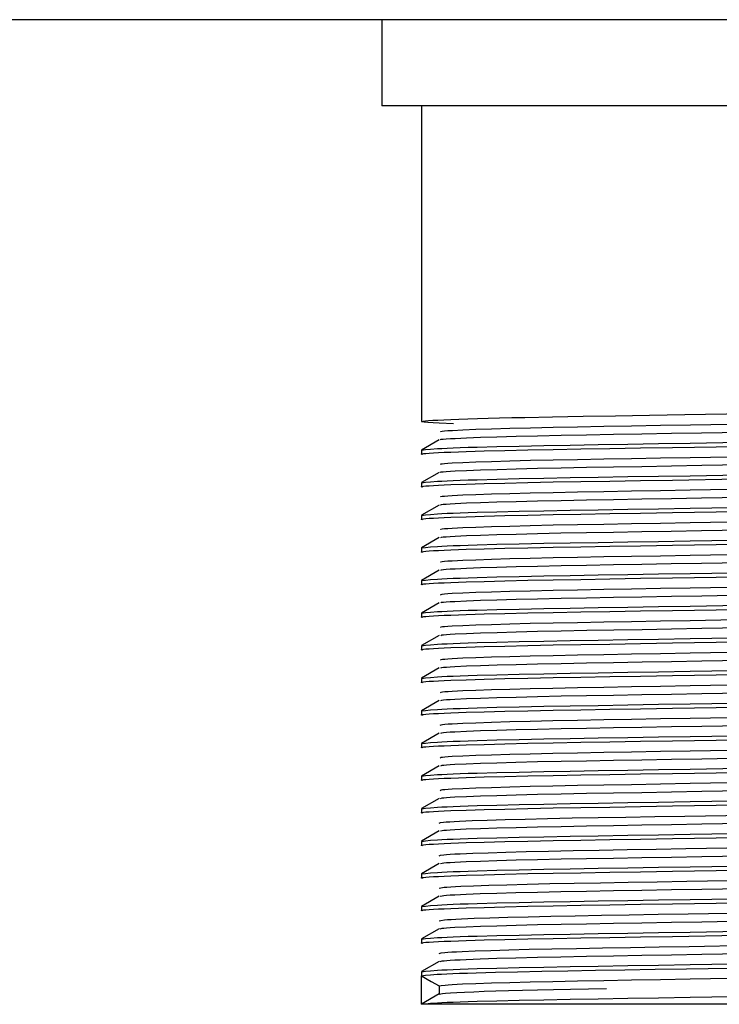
# Model space of a CAD drawing. Header units: millimetres. Extents: x 262469 to 275208, y -32539 to 9411.
# Tile 201 of 256: x 267919 to 267931, y -13872 to -13855. Entities that reach past the tile are written whole.
import ezdxf

# ---------------------------------------------------------------- set-up
doc = ezdxf.new("R2010")
doc.units = ezdxf.units.MM
doc.header["$LTSCALE"] = 100
doc.layers.add('$ IE_TELETECHNIKA', color=5, linetype='Continuous', lineweight=30)

msp = doc.modelspace()

# ---------------------------------------------------------------- linework, layer by layer
at = {"layer": '$ IE_TELETECHNIKA', "color": 7, "linetype": 'Continuous'}
for p, q in [((268011.642, -13854.639), (267731.642, -13854.639)), ((267925.142, -13854.639), (267925.142, -13856.139)), ((267938.142, -13856.139), (267925.142, -13856.139)), ((267925.83, -13856.139), (267925.83, -13861.63)), ((267926.138, -13861.947), (267925.831, -13862.124)), ((267925.83, -13862.126), (267925.83, -13862.197)), ((267926.138, -13862.514), (267925.831, -13862.691)), ((267925.83, -13862.693), (267925.83, -13862.764)), ((267926.138, -13863.081), (267925.831, -13863.258)), ((267925.83, -13863.26), (267925.83, -13863.331)), ((267926.138, -13863.648), (267925.831, -13863.825)), ((267925.83, -13863.827), (267925.83, -13863.898)), ((267926.138, -13864.215), (267925.831, -13864.392)), ((267925.83, -13864.394), (267925.83, -13864.465)), ((267926.138, -13864.782), (267925.831, -13864.959)), ((267925.83, -13864.961), (267925.83, -13865.032)), ((267926.138, -13865.348), (267925.831, -13865.526)), ((267925.83, -13865.528), (267925.83, -13865.599)), ((267926.138, -13865.915), (267925.831, -13866.093)), ((267925.83, -13866.095), (267925.83, -13866.166)), ((267926.138, -13866.482), (267925.831, -13866.66)), ((267925.83, -13866.662), (267925.83, -13866.733)), ((267926.138, -13867.049), (267925.831, -13867.227)), ((267925.83, -13867.229), (267925.83, -13867.3)), ((267926.138, -13867.616), (267925.831, -13867.794)), ((267925.83, -13867.796), (267925.83, -13867.867)), ((267926.138, -13868.183), (267925.831, -13868.361)), ((267925.83, -13868.363), (267925.83, -13868.433)), ((267926.138, -13868.75), (267925.831, -13868.928)), ((267925.83, -13868.93), (267925.83, -13869)), ((267926.138, -13869.317), (267925.831, -13869.495)), ((267925.83, -13869.497), (267925.83, -13869.567)), ((267926.138, -13869.884), (267925.831, -13870.061)), ((267925.83, -13870.064), (267925.83, -13870.134)), ((267926.138, -13870.451), (267925.831, -13870.628)), ((267925.83, -13870.63), (267925.83, -13870.701)), ((267926.138, -13871.018), (267925.831, -13871.195)), ((267925.83, -13871.197), (267925.83, -13871.263)), ((267925.83, -13871.764), (267925.83, -13871.268)), ((267926.138, -13871.585), (267925.831, -13871.762)), ((267926.136, -13871.445), (267926.136, -13871.586)), ((267937.455, -13871.764), (267925.83, -13871.764))]:
    msp.add_line(p, q, dxfattribs=at)
for points in [[(267926.388, -13861.666), (267926.141, -13861.655), (267926.032, -13861.65), (267925.942, -13861.645), (267925.876, -13861.64), (267925.84, -13861.636), (267925.829, -13861.631), (267925.837, -13861.627), (267925.86, -13861.622), (267925.9, -13861.617), (267925.955, -13861.612), (267926.027, -13861.607), (267926.116, -13861.602), (267926.221, -13861.597), (267926.343, -13861.592), (267926.482, -13861.587), (267926.637, -13861.582), (267926.807, -13861.576), (267926.992, -13861.571), (267927.19, -13861.566), (267927.403, -13861.561), (267927.628, -13861.556), (267928.113, -13861.546), (267928.641, -13861.537), (267929.204, -13861.528), (267929.797, -13861.518), (267930.412, -13861.508), (267932.948, -13861.467)], [(267926.166, -13861.947), (267926.162, -13861.943), (267926.173, -13861.938), (267926.208, -13861.934), (267926.262, -13861.93), (267926.333, -13861.925), (267926.416, -13861.921), (267926.614, -13861.911), (267926.855, -13861.902), (267927.143, -13861.893), (267927.477, -13861.884), (267927.85, -13861.875), (267928.259, -13861.866), (267928.701, -13861.858), (267929.171, -13861.849), (267929.665, -13861.841), (267930.178, -13861.832), (267930.705, -13861.823), (267931.781, -13861.805)], [(267926.167, -13861.807), (267926.164, -13861.799), (267926.188, -13861.795), (267926.231, -13861.79), (267926.292, -13861.786), (267926.368, -13861.782), (267926.551, -13861.772), (267926.778, -13861.763), (267927.049, -13861.754), (267927.367, -13861.745), (267927.725, -13861.736), (267928.12, -13861.727), (267928.547, -13861.719), (267929.005, -13861.711), (267929.487, -13861.702), (267929.99, -13861.694), (267930.509, -13861.685), (267931.573, -13861.667)], [(267925.83, -13862.126), (267925.901, -13862.117), (267925.988, -13862.109), (267926.107, -13862.1), (267926.184, -13862.096), (267926.275, -13862.091), (267926.382, -13862.087), (267926.506, -13862.082), (267926.644, -13862.077), (267926.797, -13862.073), (267927.141, -13862.063), (267927.53, -13862.054), (267927.958, -13862.046), (267928.417, -13862.037), (267928.905, -13862.029), (267929.419, -13862.02), (267929.955, -13862.012), (267930.508, -13862.003), (267931.643, -13861.984)], [(267925.855, -13862.203), (267925.828, -13862.195), (267925.837, -13862.191), (267925.863, -13862.186), (267925.906, -13862.182), (267925.964, -13862.178), (267926.037, -13862.173), (267926.124, -13862.168), (267926.225, -13862.164), (267926.34, -13862.159), (267926.606, -13862.15), (267926.919, -13862.14), (267927.279, -13862.131), (267927.681, -13862.122), (267928.124, -13862.113), (267928.602, -13862.105), (267929.11, -13862.096), (267929.644, -13862.088), (267930.198, -13862.079), (267931.342, -13862.06)], [(267926.167, -13862.374), (267926.166, -13862.366), (267926.189, -13862.362), (267926.232, -13862.357), (267926.292, -13862.353), (267926.367, -13862.348), (267926.551, -13862.339), (267926.778, -13862.33), (267927.049, -13862.321), (267927.366, -13862.312), (267927.725, -13862.303), (267928.119, -13862.294), (267928.547, -13862.286), (267929.005, -13862.277), (267929.487, -13862.269), (267929.99, -13862.261), (267930.508, -13862.252), (267931.573, -13862.234)], [(267926.167, -13862.514), (267926.164, -13862.509), (267926.175, -13862.505), (267926.209, -13862.501), (267926.263, -13862.497), (267926.333, -13862.492), (267926.417, -13862.488), (267926.615, -13862.478), (267926.857, -13862.469), (267927.145, -13862.46), (267927.478, -13862.451), (267927.851, -13862.442), (267928.261, -13862.433), (267928.702, -13862.425), (267929.173, -13862.416), (267929.666, -13862.408), (267930.179, -13862.399), (267930.706, -13862.39), (267931.782, -13862.372)], [(267925.855, -13862.77), (267925.828, -13862.762), (267925.837, -13862.758), (267925.863, -13862.753), (267925.906, -13862.749), (267925.964, -13862.744), (267926.037, -13862.74), (267926.124, -13862.735), (267926.225, -13862.731), (267926.34, -13862.726), (267926.606, -13862.717), (267926.919, -13862.707), (267927.279, -13862.698), (267927.681, -13862.689), (267928.124, -13862.68), (267928.602, -13862.672), (267929.11, -13862.663), (267929.644, -13862.655), (267930.198, -13862.646), (267931.342, -13862.627)], [(267925.83, -13862.693), (267925.901, -13862.684), (267925.988, -13862.676), (267926.107, -13862.667), (267926.184, -13862.663), (267926.275, -13862.658), (267926.382, -13862.653), (267926.506, -13862.649), (267926.644, -13862.644), (267926.797, -13862.64), (267927.141, -13862.63), (267927.53, -13862.621), (267927.958, -13862.612), (267928.417, -13862.604), (267928.905, -13862.596), (267929.419, -13862.587), (267929.955, -13862.579), (267930.508, -13862.57), (267931.643, -13862.551)], [(267926.166, -13862.941), (267926.167, -13862.933), (267926.19, -13862.929), (267926.232, -13862.924), (267926.292, -13862.92), (267926.367, -13862.915), (267926.551, -13862.906), (267926.778, -13862.897), (267927.049, -13862.888), (267927.366, -13862.879), (267927.724, -13862.87), (267928.119, -13862.861), (267928.547, -13862.853), (267929.004, -13862.844), (267929.487, -13862.836), (267929.99, -13862.828), (267930.508, -13862.819), (267931.572, -13862.8)], [(267926.168, -13863.081), (267926.166, -13863.076), (267926.177, -13863.072), (267926.21, -13863.068), (267926.262, -13863.064), (267926.332, -13863.059), (267926.416, -13863.055), (267926.615, -13863.045), (267926.856, -13863.036), (267927.144, -13863.027), (267927.477, -13863.018), (267927.851, -13863.009), (267928.26, -13863), (267928.701, -13862.992), (267929.172, -13862.983), (267929.665, -13862.975), (267930.178, -13862.966), (267930.705, -13862.957), (267931.781, -13862.939)], [(267925.855, -13863.337), (267925.828, -13863.329), (267925.837, -13863.325), (267925.863, -13863.32), (267925.906, -13863.316), (267925.964, -13863.311), (267926.037, -13863.307), (267926.124, -13863.302), (267926.225, -13863.298), (267926.34, -13863.293), (267926.606, -13863.284), (267926.919, -13863.274), (267927.279, -13863.265), (267927.681, -13863.256), (267928.124, -13863.247), (267928.602, -13863.239), (267929.11, -13863.23), (267929.644, -13863.222), (267930.198, -13863.213), (267931.342, -13863.194)], [(267925.83, -13863.26), (267925.901, -13863.251), (267925.988, -13863.243), (267926.107, -13863.234), (267926.184, -13863.23), (267926.275, -13863.225), (267926.382, -13863.22), (267926.506, -13863.216), (267926.644, -13863.211), (267926.797, -13863.207), (267927.141, -13863.197), (267927.53, -13863.188), (267927.958, -13863.179), (267928.417, -13863.171), (267928.905, -13863.163), (267929.419, -13863.154), (267929.955, -13863.146), (267930.508, -13863.137), (267931.643, -13863.118)], [(267926.166, -13863.508), (267926.169, -13863.5), (267926.191, -13863.496), (267926.233, -13863.491), (267926.292, -13863.487), (267926.366, -13863.482), (267926.551, -13863.473), (267926.778, -13863.464), (267927.049, -13863.455), (267927.366, -13863.446), (267927.724, -13863.437), (267928.119, -13863.428), (267928.547, -13863.42), (267929.004, -13863.411), (267929.487, -13863.403), (267929.989, -13863.395), (267930.508, -13863.386), (267931.572, -13863.367)], [(267926.168, -13863.648), (267926.178, -13863.639), (267926.21, -13863.635), (267926.262, -13863.631), (267926.331, -13863.626), (267926.415, -13863.622), (267926.614, -13863.612), (267926.855, -13863.603), (267927.143, -13863.594), (267927.476, -13863.585), (267927.849, -13863.576), (267928.258, -13863.567), (267928.7, -13863.559), (267929.17, -13863.55), (267929.664, -13863.542), (267930.176, -13863.533), (267930.703, -13863.524), (267931.779, -13863.506)], [(267925.83, -13863.827), (267925.901, -13863.818), (267925.988, -13863.81), (267926.107, -13863.801), (267926.184, -13863.796), (267926.275, -13863.792), (267926.382, -13863.787), (267926.506, -13863.783), (267926.644, -13863.778), (267926.797, -13863.773), (267927.141, -13863.764), (267927.53, -13863.755), (267927.958, -13863.746), (267928.417, -13863.738), (267928.905, -13863.73), (267929.419, -13863.721), (267929.955, -13863.713), (267930.508, -13863.704), (267931.643, -13863.685)], [(267925.855, -13863.904), (267925.828, -13863.896), (267925.837, -13863.892), (267925.863, -13863.887), (267925.906, -13863.883), (267925.964, -13863.878), (267926.037, -13863.874), (267926.124, -13863.869), (267926.225, -13863.865), (267926.34, -13863.86), (267926.606, -13863.851), (267926.919, -13863.841), (267927.279, -13863.832), (267927.681, -13863.823), (267928.124, -13863.814), (267928.602, -13863.806), (267929.11, -13863.797), (267929.644, -13863.789), (267930.198, -13863.78), (267931.342, -13863.761)], [(267926.165, -13864.075), (267926.17, -13864.067), (267926.192, -13864.063), (267926.233, -13864.058), (267926.292, -13864.054), (267926.366, -13864.049), (267926.55, -13864.04), (267926.778, -13864.031), (267927.049, -13864.022), (267927.366, -13864.013), (267927.724, -13864.004), (267928.119, -13863.995), (267928.547, -13863.987), (267929.004, -13863.978), (267929.486, -13863.97), (267929.989, -13863.962), (267930.508, -13863.953), (267931.572, -13863.934)], [(267926.168, -13864.214), (267926.18, -13864.206), (267926.211, -13864.202), (267926.262, -13864.198), (267926.331, -13864.193), (267926.414, -13864.189), (267926.613, -13864.179), (267926.855, -13864.17), (267927.143, -13864.161), (267927.476, -13864.152), (267927.849, -13864.143), (267928.259, -13864.134), (267928.7, -13864.126), (267929.17, -13864.117), (267929.664, -13864.109), (267930.177, -13864.1), (267930.704, -13864.091), (267931.78, -13864.073)], [(267925.855, -13864.471), (267925.828, -13864.463), (267925.837, -13864.459), (267925.863, -13864.454), (267925.906, -13864.45), (267925.964, -13864.445), (267926.037, -13864.441), (267926.124, -13864.436), (267926.225, -13864.432), (267926.34, -13864.427), (267926.606, -13864.418), (267926.919, -13864.408), (267927.279, -13864.399), (267927.681, -13864.39), (267928.124, -13864.381), (267928.602, -13864.373), (267929.11, -13864.364), (267929.644, -13864.355), (267930.198, -13864.346), (267931.342, -13864.328)], [(267925.83, -13864.394), (267925.901, -13864.385), (267925.988, -13864.377), (267926.107, -13864.368), (267926.184, -13864.363), (267926.275, -13864.359), (267926.382, -13864.354), (267926.506, -13864.35), (267926.644, -13864.345), (267926.797, -13864.34), (267927.141, -13864.331), (267927.53, -13864.322), (267927.958, -13864.313), (267928.417, -13864.305), (267928.905, -13864.297), (267929.419, -13864.288), (267929.955, -13864.28), (267930.508, -13864.271), (267931.643, -13864.252)], [(267926.164, -13864.642), (267926.171, -13864.634), (267926.193, -13864.63), (267926.234, -13864.625), (267926.292, -13864.621), (267926.366, -13864.616), (267926.55, -13864.607), (267926.778, -13864.598), (267927.049, -13864.589), (267927.366, -13864.58), (267927.724, -13864.571), (267928.119, -13864.562), (267928.547, -13864.554), (267929.004, -13864.545), (267929.486, -13864.537), (267929.989, -13864.529), (267930.507, -13864.52), (267931.571, -13864.501)], [(267926.168, -13864.781), (267926.181, -13864.773), (267926.212, -13864.769), (267926.262, -13864.765), (267926.331, -13864.76), (267926.413, -13864.756), (267926.613, -13864.746), (267926.855, -13864.737), (267927.143, -13864.728), (267927.476, -13864.719), (267927.85, -13864.71), (267928.26, -13864.701), (267928.702, -13864.692), (267929.172, -13864.684), (267929.667, -13864.676), (267930.18, -13864.667), (267930.708, -13864.658), (267931.784, -13864.639)], [(267925.855, -13865.038), (267925.828, -13865.03), (267925.837, -13865.025), (267925.863, -13865.021), (267925.906, -13865.017), (267925.964, -13865.012), (267926.037, -13865.008), (267926.124, -13865.003), (267926.225, -13864.999), (267926.34, -13864.994), (267926.606, -13864.985), (267926.919, -13864.975), (267927.279, -13864.966), (267927.681, -13864.957), (267928.124, -13864.948), (267928.602, -13864.94), (267929.11, -13864.931), (267929.644, -13864.922), (267930.198, -13864.913), (267931.342, -13864.895)], [(267925.83, -13864.961), (267925.901, -13864.952), (267925.988, -13864.944), (267926.107, -13864.935), (267926.184, -13864.93), (267926.275, -13864.926), (267926.382, -13864.921), (267926.506, -13864.917), (267926.644, -13864.912), (267926.797, -13864.907), (267927.141, -13864.898), (267927.53, -13864.889), (267927.958, -13864.88), (267928.417, -13864.872), (267928.905, -13864.864), (267929.419, -13864.855), (267929.955, -13864.847), (267930.508, -13864.838), (267931.643, -13864.819)], [(267926.163, -13865.209), (267926.172, -13865.201), (267926.194, -13865.196), (267926.234, -13865.192), (267926.292, -13865.188), (267926.365, -13865.183), (267926.55, -13865.174), (267926.778, -13865.165), (267927.049, -13865.156), (267927.366, -13865.147), (267927.724, -13865.138), (267928.119, -13865.129), (267928.547, -13865.121), (267929.004, -13865.112), (267929.486, -13865.104), (267929.989, -13865.096), (267930.507, -13865.087), (267931.571, -13865.068)], [(267926.168, -13865.348), (267926.183, -13865.34), (267926.213, -13865.336), (267926.264, -13865.331), (267926.331, -13865.327), (267926.414, -13865.322), (267926.614, -13865.313), (267926.857, -13865.304), (267927.145, -13865.295), (267927.479, -13865.286), (267927.852, -13865.277), (267928.262, -13865.268), (267928.705, -13865.259), (267929.175, -13865.251), (267929.67, -13865.243), (267930.183, -13865.234), (267930.711, -13865.225), (267931.788, -13865.206)], [(267925.83, -13865.528), (267925.901, -13865.519), (267925.988, -13865.511), (267926.107, -13865.502), (267926.184, -13865.497), (267926.275, -13865.493), (267926.382, -13865.488), (267926.506, -13865.484), (267926.644, -13865.479), (267926.797, -13865.474), (267927.141, -13865.465), (267927.53, -13865.456), (267927.958, -13865.447), (267928.417, -13865.439), (267928.905, -13865.431), (267929.419, -13865.422), (267929.955, -13865.413), (267930.508, -13865.404), (267931.643, -13865.386)], [(267925.855, -13865.605), (267925.828, -13865.597), (267925.837, -13865.592), (267925.863, -13865.588), (267925.906, -13865.584), (267925.964, -13865.579), (267926.037, -13865.575), (267926.124, -13865.57), (267926.225, -13865.566), (267926.34, -13865.561), (267926.606, -13865.552), (267926.919, -13865.542), (267927.279, -13865.533), (267927.681, -13865.524), (267928.124, -13865.515), (267928.602, -13865.507), (267929.11, -13865.498), (267929.644, -13865.489), (267930.198, -13865.48), (267931.342, -13865.462)], [(267926.162, -13865.776), (267926.173, -13865.768), (267926.195, -13865.763), (267926.235, -13865.759), (267926.292, -13865.755), (267926.365, -13865.75), (267926.55, -13865.741), (267926.777, -13865.732), (267927.049, -13865.723), (267927.366, -13865.714), (267927.724, -13865.705), (267928.119, -13865.696), (267928.546, -13865.688), (267929.004, -13865.679), (267929.486, -13865.671), (267929.988, -13865.663), (267930.507, -13865.654), (267931.571, -13865.635)], [(267926.168, -13865.915), (267926.185, -13865.907), (267926.214, -13865.903), (267926.264, -13865.898), (267926.331, -13865.894), (267926.413, -13865.889), (267926.613, -13865.88), (267926.857, -13865.871), (267927.145, -13865.862), (267927.478, -13865.853), (267927.851, -13865.844), (267928.261, -13865.835), (267928.703, -13865.826), (267929.174, -13865.818), (267929.668, -13865.81), (267930.182, -13865.801), (267930.709, -13865.792), (267931.786, -13865.773)], [(267925.855, -13866.172), (267925.828, -13866.164), (267925.837, -13866.159), (267925.863, -13866.155), (267925.906, -13866.151), (267925.964, -13866.146), (267926.037, -13866.142), (267926.124, -13866.137), (267926.225, -13866.133), (267926.34, -13866.128), (267926.606, -13866.119), (267926.919, -13866.109), (267927.279, -13866.1), (267927.681, -13866.091), (267928.124, -13866.082), (267928.602, -13866.073), (267929.11, -13866.065), (267929.644, -13866.056), (267930.198, -13866.047), (267931.342, -13866.029)], [(267925.83, -13866.095), (267925.901, -13866.086), (267925.988, -13866.078), (267926.107, -13866.069), (267926.184, -13866.064), (267926.275, -13866.06), (267926.382, -13866.055), (267926.506, -13866.051), (267926.644, -13866.046), (267926.797, -13866.041), (267927.141, -13866.032), (267927.53, -13866.023), (267927.958, -13866.014), (267928.417, -13866.006), (267928.905, -13865.998), (267929.419, -13865.989), (267929.955, -13865.98), (267930.508, -13865.971), (267931.643, -13865.953)], [(267926.16, -13866.343), (267926.174, -13866.335), (267926.196, -13866.33), (267926.236, -13866.326), (267926.293, -13866.322), (267926.365, -13866.317), (267926.549, -13866.308), (267926.777, -13866.299), (267927.049, -13866.29), (267927.366, -13866.281), (267927.724, -13866.272), (267928.118, -13866.263), (267928.546, -13866.255), (267929.003, -13866.246), (267929.486, -13866.238), (267929.988, -13866.229), (267930.507, -13866.221), (267931.571, -13866.202)], [(267926.167, -13866.482), (267926.186, -13866.474), (267926.215, -13866.47), (267926.264, -13866.465), (267926.331, -13866.461), (267926.412, -13866.456), (267926.613, -13866.447), (267926.856, -13866.438), (267927.144, -13866.429), (267927.477, -13866.42), (267927.85, -13866.411), (267928.26, -13866.402), (267928.702, -13866.393), (267929.173, -13866.385), (267929.667, -13866.377), (267930.18, -13866.368), (267930.708, -13866.359), (267931.785, -13866.34)], [(267925.855, -13866.739), (267925.828, -13866.731), (267925.837, -13866.726), (267925.863, -13866.722), (267925.906, -13866.718), (267925.964, -13866.713), (267926.037, -13866.709), (267926.124, -13866.704), (267926.225, -13866.7), (267926.34, -13866.695), (267926.606, -13866.686), (267926.919, -13866.676), (267927.279, -13866.667), (267927.681, -13866.658), (267928.124, -13866.649), (267928.602, -13866.64), (267929.11, -13866.632), (267929.644, -13866.623), (267930.198, -13866.614), (267931.342, -13866.596)], [(267925.83, -13866.662), (267925.901, -13866.653), (267925.988, -13866.645), (267926.107, -13866.636), (267926.184, -13866.631), (267926.275, -13866.627), (267926.382, -13866.622), (267926.506, -13866.618), (267926.644, -13866.613), (267926.797, -13866.608), (267927.141, -13866.599), (267927.53, -13866.59), (267927.958, -13866.581), (267928.417, -13866.573), (267928.905, -13866.565), (267929.419, -13866.556), (267929.955, -13866.547), (267930.508, -13866.538), (267931.643, -13866.52)], [(267926.158, -13866.91), (267926.175, -13866.902), (267926.197, -13866.897), (267926.237, -13866.893), (267926.293, -13866.889), (267926.365, -13866.884), (267926.549, -13866.875), (267926.777, -13866.866), (267927.049, -13866.857), (267927.366, -13866.848), (267927.724, -13866.839), (267928.118, -13866.83), (267928.546, -13866.821), (267929.003, -13866.813), (267929.485, -13866.805), (267929.988, -13866.796), (267930.506, -13866.788), (267931.57, -13866.769)], [(267926.166, -13867.049), (267926.187, -13867.041), (267926.216, -13867.037), (267926.264, -13867.032), (267926.33, -13867.028), (267926.412, -13867.023), (267926.612, -13867.014), (267926.856, -13867.005), (267927.144, -13866.996), (267927.476, -13866.986), (267927.85, -13866.977), (267928.26, -13866.969), (267928.702, -13866.96), (267929.173, -13866.952), (267929.667, -13866.944), (267930.181, -13866.935), (267930.709, -13866.926), (267931.786, -13866.907)], [(267925.83, -13867.229), (267925.901, -13867.22), (267925.988, -13867.211), (267926.107, -13867.203), (267926.184, -13867.198), (267926.275, -13867.194), (267926.382, -13867.189), (267926.506, -13867.185), (267926.644, -13867.18), (267926.797, -13867.175), (267927.141, -13867.166), (267927.53, -13867.157), (267927.958, -13867.148), (267928.417, -13867.14), (267928.905, -13867.131), (267929.419, -13867.123), (267929.955, -13867.114), (267930.508, -13867.105), (267931.643, -13867.087)], [(267925.855, -13867.306), (267925.828, -13867.298), (267925.837, -13867.293), (267925.863, -13867.289), (267925.906, -13867.285), (267925.964, -13867.28), (267926.037, -13867.276), (267926.124, -13867.271), (267926.225, -13867.267), (267926.34, -13867.262), (267926.606, -13867.252), (267926.919, -13867.243), (267927.279, -13867.234), (267927.681, -13867.225), (267928.124, -13867.216), (267928.602, -13867.207), (267929.11, -13867.199), (267929.644, -13867.19), (267930.198, -13867.181), (267931.342, -13867.163)], [(267926.156, -13867.477), (267926.175, -13867.468), (267926.198, -13867.464), (267926.237, -13867.46), (267926.293, -13867.456), (267926.365, -13867.451), (267926.549, -13867.442), (267926.777, -13867.433), (267927.049, -13867.424), (267927.366, -13867.415), (267927.723, -13867.406), (267928.118, -13867.397), (267928.546, -13867.388), (267929.003, -13867.38), (267929.485, -13867.372), (267929.988, -13867.363), (267930.506, -13867.355), (267931.57, -13867.336)], [(267926.165, -13867.616), (267926.188, -13867.608), (267926.217, -13867.604), (267926.265, -13867.599), (267926.33, -13867.595), (267926.411, -13867.59), (267926.611, -13867.581), (267926.855, -13867.572), (267927.143, -13867.563), (267927.475, -13867.553), (267927.849, -13867.544), (267928.259, -13867.536), (267928.701, -13867.527), (267929.171, -13867.519), (267929.666, -13867.511), (267930.179, -13867.502), (267930.707, -13867.493), (267931.784, -13867.474)], [(267925.855, -13867.873), (267925.828, -13867.865), (267925.837, -13867.86), (267925.863, -13867.856), (267925.906, -13867.852), (267925.964, -13867.847), (267926.037, -13867.843), (267926.124, -13867.838), (267926.225, -13867.834), (267926.34, -13867.829), (267926.606, -13867.819), (267926.919, -13867.81), (267927.279, -13867.801), (267927.681, -13867.792), (267928.124, -13867.783), (267928.602, -13867.774), (267929.11, -13867.766), (267929.644, -13867.757), (267930.198, -13867.748), (267931.342, -13867.73)], [(267925.83, -13867.796), (267925.901, -13867.787), (267925.988, -13867.778), (267926.107, -13867.77), (267926.184, -13867.765), (267926.275, -13867.761), (267926.382, -13867.756), (267926.506, -13867.752), (267926.644, -13867.747), (267926.797, -13867.742), (267927.141, -13867.733), (267927.53, -13867.724), (267927.958, -13867.715), (267928.417, -13867.707), (267928.905, -13867.698), (267929.419, -13867.69), (267929.955, -13867.681), (267930.508, -13867.672), (267931.643, -13867.654)], [(267926.154, -13868.044), (267926.176, -13868.035), (267926.199, -13868.031), (267926.238, -13868.027), (267926.294, -13868.023), (267926.365, -13868.018), (267926.548, -13868.009), (267926.777, -13868), (267927.05, -13867.991), (267927.366, -13867.982), (267927.723, -13867.973), (267928.118, -13867.964), (267928.546, -13867.955), (267929.003, -13867.947), (267929.485, -13867.939), (267929.988, -13867.93), (267930.506, -13867.921), (267931.57, -13867.903)], [(267926.164, -13868.183), (267926.189, -13868.175), (267926.218, -13868.171), (267926.266, -13868.166), (267926.331, -13868.162), (267926.412, -13868.157), (267926.612, -13868.148), (267926.856, -13868.139), (267927.144, -13868.13), (267927.477, -13868.12), (267927.85, -13868.111), (267928.26, -13868.103), (267928.702, -13868.094), (267929.173, -13868.086), (267929.667, -13868.078), (267930.181, -13868.069), (267930.708, -13868.06), (267931.785, -13868.041)], [(267925.855, -13868.44), (267925.828, -13868.432), (267925.837, -13868.427), (267925.863, -13868.423), (267925.906, -13868.419), (267925.964, -13868.414), (267926.037, -13868.41), (267926.124, -13868.405), (267926.225, -13868.4), (267926.34, -13868.396), (267926.606, -13868.386), (267926.919, -13868.377), (267927.279, -13868.368), (267927.681, -13868.359), (267928.124, -13868.35), (267928.602, -13868.341), (267929.11, -13868.333), (267929.644, -13868.324), (267930.198, -13868.315), (267931.342, -13868.297)], [(267925.83, -13868.363), (267925.901, -13868.354), (267925.988, -13868.345), (267926.107, -13868.337), (267926.184, -13868.332), (267926.275, -13868.328), (267926.382, -13868.323), (267926.506, -13868.319), (267926.644, -13868.314), (267926.797, -13868.309), (267927.141, -13868.3), (267927.53, -13868.291), (267927.958, -13868.282), (267928.417, -13868.274), (267928.905, -13868.265), (267929.419, -13868.257), (267929.955, -13868.248), (267930.508, -13868.239), (267931.643, -13868.221)], [(267926.139, -13868.613), (267926.161, -13868.605), (267926.213, -13868.596), (267926.261, -13868.592), (267926.324, -13868.588), (267926.402, -13868.583), (267926.493, -13868.579), (267926.711, -13868.569), (267926.975, -13868.56), (267927.284, -13868.551), (267927.635, -13868.542), (267928.025, -13868.533), (267928.45, -13868.524), (267928.906, -13868.516), (267929.388, -13868.508), (267929.892, -13868.499), (267930.413, -13868.49), (267931.485, -13868.472)], [(267926.162, -13868.75), (267926.19, -13868.742), (267926.219, -13868.738), (267926.266, -13868.733), (267926.331, -13868.729), (267926.411, -13868.724), (267926.611, -13868.715), (267926.855, -13868.706), (267927.143, -13868.697), (267927.476, -13868.687), (267927.849, -13868.678), (267928.259, -13868.67), (267928.701, -13868.661), (267929.171, -13868.653), (267929.666, -13868.645), (267930.179, -13868.636), (267930.707, -13868.627), (267931.783, -13868.608)], [(267925.83, -13868.93), (267925.901, -13868.921), (267925.988, -13868.912), (267926.107, -13868.904), (267926.184, -13868.899), (267926.275, -13868.895), (267926.382, -13868.89), (267926.506, -13868.885), (267926.644, -13868.881), (267926.797, -13868.876), (267927.141, -13868.867), (267927.53, -13868.858), (267927.958, -13868.849), (267928.417, -13868.841), (267928.905, -13868.832), (267929.419, -13868.824), (267929.955, -13868.815), (267930.508, -13868.806), (267931.643, -13868.788)], [(267925.855, -13869.007), (267925.828, -13868.999), (267925.837, -13868.994), (267925.863, -13868.99), (267925.906, -13868.986), (267925.964, -13868.981), (267926.037, -13868.977), (267926.124, -13868.972), (267926.225, -13868.967), (267926.34, -13868.963), (267926.606, -13868.953), (267926.919, -13868.944), (267927.279, -13868.935), (267927.681, -13868.926), (267928.124, -13868.917), (267928.602, -13868.908), (267929.11, -13868.9), (267929.644, -13868.891), (267930.198, -13868.882), (267931.342, -13868.864)], [(267926.138, -13869.18), (267926.163, -13869.171), (267926.219, -13869.163), (267926.268, -13869.159), (267926.332, -13869.154), (267926.411, -13869.15), (267926.504, -13869.145), (267926.724, -13869.136), (267926.99, -13869.127), (267927.3, -13869.117), (267927.652, -13869.108), (267928.043, -13869.099), (267928.469, -13869.091), (267928.925, -13869.083), (267929.407, -13869.074), (267929.911, -13869.066), (267930.431, -13869.057), (267931.502, -13869.038)], [(267926.16, -13869.317), (267926.191, -13869.309), (267926.22, -13869.305), (267926.267, -13869.3), (267926.331, -13869.296), (267926.411, -13869.291), (267926.611, -13869.282), (267926.855, -13869.273), (267927.143, -13869.264), (267927.476, -13869.254), (267927.849, -13869.245), (267928.259, -13869.237), (267928.701, -13869.228), (267929.172, -13869.22), (267929.666, -13869.211), (267930.18, -13869.203), (267930.707, -13869.194), (267931.784, -13869.175)], [(267925.83, -13869.497), (267925.901, -13869.488), (267925.988, -13869.479), (267926.107, -13869.471), (267926.184, -13869.466), (267926.275, -13869.462), (267926.382, -13869.457), (267926.506, -13869.452), (267926.644, -13869.448), (267926.797, -13869.443), (267927.141, -13869.434), (267927.53, -13869.425), (267927.958, -13869.416), (267928.417, -13869.408), (267928.905, -13869.399), (267929.419, -13869.391), (267929.955, -13869.382), (267930.508, -13869.373), (267931.643, -13869.355)], [(267925.855, -13869.574), (267925.828, -13869.565), (267925.837, -13869.561), (267925.863, -13869.557), (267925.906, -13869.553), (267925.964, -13869.548), (267926.037, -13869.544), (267926.124, -13869.539), (267926.225, -13869.534), (267926.34, -13869.53), (267926.606, -13869.52), (267926.919, -13869.511), (267927.279, -13869.502), (267927.681, -13869.492), (267928.124, -13869.484), (267928.602, -13869.475), (267929.11, -13869.467), (267929.644, -13869.458), (267930.198, -13869.449), (267931.342, -13869.431)], [(267926.137, -13869.746), (267926.166, -13869.738), (267926.224, -13869.729), (267926.274, -13869.725), (267926.34, -13869.721), (267926.421, -13869.716), (267926.514, -13869.712), (267926.737, -13869.702), (267927.005, -13869.693), (267927.316, -13869.684), (267927.67, -13869.675), (267928.062, -13869.666), (267928.488, -13869.657), (267928.944, -13869.649), (267929.426, -13869.641), (267929.93, -13869.632), (267930.45, -13869.623), (267931.518, -13869.605)], [(267926.158, -13869.884), (267926.191, -13869.876), (267926.221, -13869.872), (267926.267, -13869.867), (267926.331, -13869.863), (267926.41, -13869.858), (267926.61, -13869.849), (267926.854, -13869.84), (267927.142, -13869.831), (267927.474, -13869.821), (267927.848, -13869.812), (267928.257, -13869.804), (267928.7, -13869.795), (267929.17, -13869.787), (267929.664, -13869.778), (267930.178, -13869.77), (267930.706, -13869.761), (267931.783, -13869.742)], [(267925.855, -13870.141), (267925.828, -13870.132), (267925.837, -13870.128), (267925.863, -13870.124), (267925.906, -13870.119), (267925.964, -13870.115), (267926.037, -13870.111), (267926.124, -13870.106), (267926.225, -13870.101), (267926.34, -13870.097), (267926.606, -13870.087), (267926.919, -13870.078), (267927.279, -13870.069), (267927.681, -13870.059), (267928.124, -13870.051), (267928.602, -13870.042), (267929.11, -13870.034), (267929.644, -13870.025), (267930.198, -13870.016), (267931.342, -13869.997)], [(267925.83, -13870.064), (267925.901, -13870.055), (267925.988, -13870.046), (267926.107, -13870.038), (267926.184, -13870.033), (267926.275, -13870.029), (267926.382, -13870.024), (267926.506, -13870.019), (267926.644, -13870.015), (267926.797, -13870.01), (267927.141, -13870.001), (267927.53, -13869.992), (267927.958, -13869.983), (267928.417, -13869.975), (267928.905, -13869.966), (267929.419, -13869.958), (267929.955, -13869.949), (267930.508, -13869.94), (267931.643, -13869.922)], [(267926.137, -13870.313), (267926.168, -13870.304), (267926.23, -13870.296), (267926.282, -13870.291), (267926.349, -13870.287), (267926.43, -13870.283), (267926.525, -13870.278), (267926.75, -13870.269), (267927.02, -13870.26), (267927.333, -13870.25), (267927.688, -13870.241), (267928.08, -13870.232), (267928.507, -13870.224), (267928.964, -13870.216), (267929.446, -13870.207), (267929.949, -13870.199), (267930.468, -13870.19), (267931.535, -13870.172)], [(267926.156, -13870.451), (267926.192, -13870.443), (267926.222, -13870.439), (267926.268, -13870.434), (267926.332, -13870.43), (267926.411, -13870.425), (267926.61, -13870.416), (267926.855, -13870.407), (267927.144, -13870.397), (267927.476, -13870.388), (267927.849, -13870.379), (267928.259, -13870.371), (267928.701, -13870.362), (267929.171, -13870.354), (267929.666, -13870.345), (267930.179, -13870.337), (267930.707, -13870.328), (267931.784, -13870.309)], [(267925.83, -13870.63), (267925.901, -13870.622), (267925.988, -13870.613), (267926.107, -13870.604), (267926.184, -13870.6), (267926.275, -13870.596), (267926.382, -13870.591), (267926.506, -13870.586), (267926.644, -13870.582), (267926.797, -13870.577), (267927.141, -13870.568), (267927.53, -13870.559), (267927.958, -13870.55), (267928.417, -13870.542), (267928.905, -13870.533), (267929.419, -13870.525), (267929.955, -13870.516), (267930.508, -13870.507), (267931.643, -13870.489)], [(267925.855, -13870.708), (267925.828, -13870.699), (267925.837, -13870.695), (267925.863, -13870.691), (267925.906, -13870.686), (267925.964, -13870.682), (267926.037, -13870.678), (267926.124, -13870.673), (267926.225, -13870.668), (267926.34, -13870.664), (267926.606, -13870.654), (267926.919, -13870.645), (267927.279, -13870.635), (267927.681, -13870.626), (267928.124, -13870.618), (267928.602, -13870.609), (267929.11, -13870.601), (267929.644, -13870.592), (267930.198, -13870.583), (267931.342, -13870.564)], [(267926.137, -13870.879), (267926.171, -13870.871), (267926.236, -13870.862), (267926.289, -13870.858), (267926.357, -13870.854), (267926.44, -13870.849), (267926.536, -13870.844), (267926.763, -13870.835), (267927.035, -13870.826), (267927.349, -13870.817), (267927.705, -13870.808), (267928.099, -13870.799), (267928.526, -13870.791), (267928.983, -13870.782), (267929.465, -13870.774), (267929.968, -13870.765), (267930.487, -13870.757), (267931.552, -13870.738)], [(267926.154, -13871.018), (267926.192, -13871.01), (267926.223, -13871.006), (267926.269, -13871.001), (267926.332, -13870.997), (267926.411, -13870.992), (267926.504, -13870.988), (267926.61, -13870.983), (267926.854, -13870.974), (267927.143, -13870.964), (267927.475, -13870.955), (267927.848, -13870.946), (267928.258, -13870.938), (267928.7, -13870.929), (267929.17, -13870.921), (267929.665, -13870.912), (267930.178, -13870.904), (267930.706, -13870.895), (267931.783, -13870.876)], [(267925.83, -13871.197), (267925.901, -13871.189), (267925.988, -13871.18), (267926.107, -13871.171), (267926.184, -13871.167), (267926.275, -13871.162), (267926.382, -13871.158), (267926.506, -13871.153), (267926.644, -13871.149), (267926.797, -13871.144), (267927.141, -13871.135), (267927.53, -13871.126), (267927.958, -13871.117), (267928.417, -13871.109), (267928.905, -13871.1), (267929.419, -13871.092), (267929.955, -13871.083), (267930.508, -13871.074), (267931.643, -13871.056)], [(267925.83, -13871.268), (267925.9, -13871.26), (267925.986, -13871.251), (267926.104, -13871.243), (267926.179, -13871.238), (267926.269, -13871.234), (267926.374, -13871.229), (267926.495, -13871.225), (267926.631, -13871.22), (267926.781, -13871.215), (267927.119, -13871.206), (267927.503, -13871.197), (267927.924, -13871.188), (267928.377, -13871.18), (267928.859, -13871.172), (267929.366, -13871.164), (267929.895, -13871.155), (267930.441, -13871.146), (267931.565, -13871.128)], [(267925.83, -13871.268), (267926.001, -13871.368), (267926.136, -13871.445)], [(267926.136, -13871.445), (267926.174, -13871.437), (267926.242, -13871.429), (267926.296, -13871.424), (267926.366, -13871.42), (267926.45, -13871.415), (267926.547, -13871.411), (267926.777, -13871.402), (267927.05, -13871.393), (267927.366, -13871.383), (267927.723, -13871.374), (267928.118, -13871.366), (267928.545, -13871.357), (267929.002, -13871.349), (267929.484, -13871.341), (267929.987, -13871.332), (267930.505, -13871.323), (267931.569, -13871.305)], [(267926.136, -13871.587), (267926.196, -13871.576), (267926.25, -13871.57), (267926.333, -13871.564), (267926.445, -13871.557), (267926.582, -13871.551), (267926.741, -13871.545), (267926.922, -13871.538), (267927.124, -13871.532), (267927.345, -13871.526), (267927.586, -13871.519), (267927.847, -13871.513), (267928.127, -13871.507), (267928.424, -13871.501), (267929.051, -13871.49)], [(267925.83, -13871.764), (267925.901, -13871.756), (267925.988, -13871.747), (267926.107, -13871.738), (267926.184, -13871.734), (267926.275, -13871.729), (267926.382, -13871.725), (267926.506, -13871.72), (267926.644, -13871.716), (267926.797, -13871.711), (267927.141, -13871.702), (267927.53, -13871.693), (267927.958, -13871.684), (267928.417, -13871.676), (267928.905, -13871.667), (267929.419, -13871.659), (267929.955, -13871.65), (267930.508, -13871.641), (267931.643, -13871.623)]]:
    msp.add_lwpolyline(points, dxfattribs=at)

doc.saveas('drawing.dxf')
